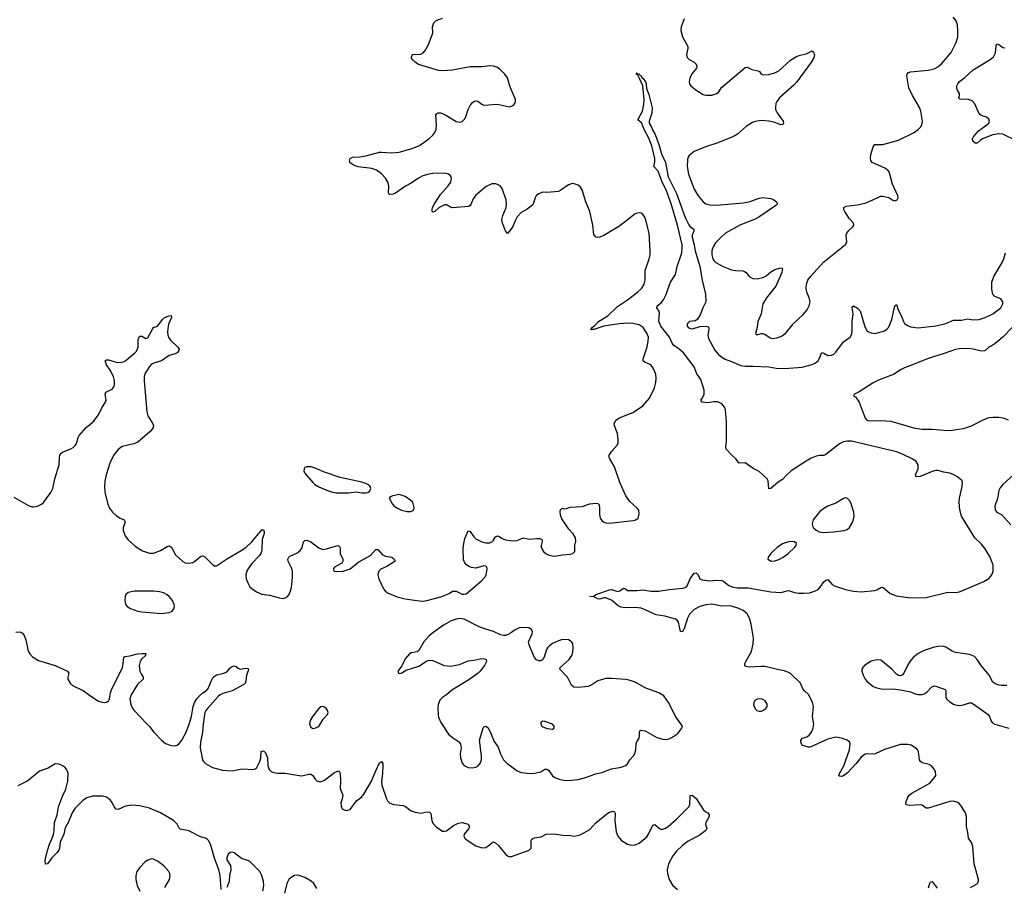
# Model space of a CAD drawing. Header units: inches. Extents: x 1174277 to 1307032, y 522670 to 678486.
# Tile 5 of 121: x 1185008 to 1195025, y 544271 to 553103. Entities that reach past the tile are written whole.
import ezdxf

# ---------------------------------------------------------------- set-up
doc = ezdxf.new("R2010")
doc.units = ezdxf.units.IN
doc.header["$MEASUREMENT"] = 0
for name, color, linetype in [('B1584', 7, 'Continuous'), ('B1585', 7, 'Continuous'), ('B1594', 7, 'Continuous'), ('B1595', 7, 'Continuous')]:
    doc.layers.add(name, color=color, linetype=linetype)

msp = doc.modelspace()

# ---------------------------------------------------------------- linework, layer by layer
at = {"layer": 'B1584', "color": 6}
for points, elevation in [([(1184950, 548243), (1185090, 548160), (1185130, 548145), (1185150, 548144), (1185190, 548152), (1185229, 548171), (1185251, 548189), (1185325, 548290), (1185345, 548330), (1185364, 548430), (1185409, 548570), (1185414, 548650), (1185418, 548670), (1185429, 548690), (1185450, 548704), (1185527, 548733), (1185552, 548748), (1185572, 548768), (1185586, 548790), (1185602, 548850), (1185614, 548870), (1185684, 548950), (1185757, 549010), (1185810, 549080), (1185842, 549150), (1185881, 549210), (1185888, 549230), (1185879, 549290), (1185883, 549310), (1185950, 549342), (1185968, 549370), (1185972, 549390), (1185971, 549430), (1185961, 549470), (1185930, 549536), (1185890, 549590), (1185879, 549630), (1185890, 549639), (1185910, 549639), (1185990, 549616), (1186030, 549612), (1186070, 549622), (1186090, 549636), (1186179, 549710), (1186197, 549730), (1186212, 549770), (1186214, 549850), (1186230, 549880), (1186250, 549881), (1186290, 549856), (1186310, 549863), (1186361, 549959), (1186370, 549968), (1186410, 549982), (1186423, 550000)], 800), ([(1186522, 550000), (1186517, 549983), (1186513, 549930), (1186516, 549890), (1186525, 549865), (1186541, 549841), (1186618, 549770), (1186629, 549750), (1186624, 549730), (1186610, 549712), (1186590, 549700), (1186530, 549684), (1186450, 549629), (1186372, 549608), (1186350, 549595), (1186326, 549570), (1186301, 549530), (1186289, 549510), (1186276, 549470), (1186275, 549425), (1186300, 549110), (1186312, 549070), (1186364, 548990), (1186368, 548970), (1186365, 548950), (1186353, 548930), (1186332, 548908), (1186210, 548802), (1186170, 548786), (1186050, 548759), (1186010, 548729), (1185970, 548675), (1185930, 548600), (1185889, 548471), (1185874, 548406), (1185871, 548350), (1185875, 548290), (1185905, 548170), (1185923, 548130), (1185953, 548090), (1185992, 548052), (1186029, 548029), (1186071, 548010), (1186080, 547990), (1186062, 547930), (1186062, 547902), (1186080, 547850), (1186107, 547810), (1186182, 547742), (1186257, 547697), (1186330, 547673), (1186370, 547673), (1186442, 547698), (1186510, 547740), (1186530, 547746), (1186555, 547730), (1186578, 547678), (1186594, 547654), (1186668, 547588), (1186690, 547575), (1186730, 547570), (1186770, 547578), (1186790, 547590), (1186850, 547641), (1186870, 547646), (1186890, 547636), (1186970, 547557), (1186990, 547544), (1187010, 547542), (1187121, 547619), (1187262, 547698), (1187309, 547730), (1187370, 547786), (1187470, 547909), (1187490, 547910), (1187496, 547890), (1187494, 547874), (1187475, 547810), (1187472, 547710), (1187464, 547676), (1187447, 547650), (1187370, 547567), (1187322, 547498), (1187309, 547450), (1187313, 547410), (1187329, 547369), (1187351, 547331), (1187371, 547311), (1187418, 547278), (1187470, 547256), (1187550, 547244), (1187650, 547216), (1187688, 547212), (1187710, 547217), (1187730, 547229), (1187748, 547250), (1187769, 547310), (1187776, 547350), (1187785, 547430), (1187783, 547490), (1187771, 547530), (1187738, 547590), (1187737, 547610), (1187746, 547630), (1187758, 547642), (1187827, 547673), (1187861, 547699), (1187881, 547730), (1187894, 547786), (1187910, 547802), (1187930, 547803), (1187970, 547789), (1188050, 547726), (1188090, 547710), (1188130, 547715), (1188230, 547747), (1188250, 547749), (1188261, 547741), (1188267, 547727), (1188268, 547670), (1188297, 547610), (1188296, 547590), (1188284, 547570), (1188210, 547531), (1188196, 547510), (1188207, 547490), (1188230, 547484), (1188299, 547490), (1188370, 547513), (1188457, 547583), (1188578, 547650), (1188630, 547710), (1188650, 547710), (1188697, 547657), (1188730, 547641), (1188794, 547630), (1188819, 547610), (1188828, 547590), (1188744, 547536), (1188681, 547510), (1188663, 547490), (1188655, 547470), (1188652, 547450), (1188661, 547410), (1188710, 547310), (1188726, 547290), (1188750, 547270), (1188850, 547229), (1188930, 547208), (1189049, 547189), (1189110, 547185), (1189150, 547189), (1189293, 547227), (1189377, 547263), (1189410, 547286), (1189450, 547285), (1189510, 547256), (1189530, 547254), (1189550, 547259), (1189707, 547390), (1189742, 547430), (1189753, 547450), (1189764, 547510), (1189760, 547530), (1189750, 547540), (1189730, 547543), (1189650, 547520), (1189606, 547526), (1189577, 547537), (1189554, 547554), (1189536, 547575), (1189524, 547604), (1189519, 547719), (1189525, 547770), (1189537, 547823), (1189570, 547901), (1189590, 547893), (1189630, 547839), (1189650, 547819), (1189710, 547788), (1189750, 547777), (1189790, 547779), (1189810, 547786), (1189830, 547803), (1189850, 547837), (1189870, 547847), (1189890, 547841), (1189910, 547824), (1189949, 547809), (1190000, 547802)], 800), ([(1190000, 546858), (1189977, 546843), (1189950, 546834), (1189930, 546834), (1189901, 546841), (1189830, 546876), (1189750, 546898), (1189683, 546923), (1189530, 547000), (1189490, 547007), (1189450, 547000), (1189398, 546982), (1189321, 546939), (1189210, 546862), (1189170, 546826), (1189121, 546770), (1189070, 546682), (1189051, 546669), (1188990, 546656), (1188973, 546647), (1188930, 546597), (1188895, 546525), (1188855, 546470), (1188861, 546450), (1188867, 546447), (1188890, 546449), (1188940, 546480), (1189070, 546523), (1189146, 546574), (1189170, 546583), (1189210, 546578), (1189327, 546527), (1189390, 546521), (1189482, 546538), (1189570, 546577), (1189630, 546584), (1189710, 546601), (1189738, 546598), (1189755, 546590), (1189756, 546570), (1189738, 546530), (1189692, 546470), (1189671, 546450), (1189578, 546382), (1189404, 546276), (1189350, 546230), (1189310, 546204), (1189284, 546176), (1189267, 546130), (1189262, 546090), (1189264, 546030), (1189270, 546002), (1189291, 545950), (1189370, 545830), (1189410, 545795), (1189474, 545754), (1189494, 545730), (1189500, 545690), (1189490, 545630), (1189491, 545590), (1189510, 545535), (1189531, 545511), (1189570, 545492), (1189610, 545486), (1189650, 545494), (1189670, 545505), (1189693, 545530), (1189706, 545570), (1189707, 545610), (1189685, 545770), (1189722, 545890), (1189730, 545906), (1189750, 545912), (1189773, 545893), (1189806, 545830), (1189836, 545756), (1189877, 545697), (1189899, 545630), (1189930, 545570), (1189968, 545530), (1190000, 545507)], 800), ([(1184970, 546867), (1185010, 546870), (1185037, 546857), (1185053, 546833), (1185069, 546790), (1185095, 546675), (1185110, 546646), (1185137, 546617), (1185200, 546580), (1185368, 546528), (1185496, 546470), (1185507, 546450), (1185498, 546410), (1185499, 546390), (1185522, 546350), (1185542, 546330), (1185572, 546310), (1185655, 546275), (1185741, 546210), (1185810, 546167), (1185846, 546154), (1185870, 546151), (1185890, 546156), (1185910, 546168), (1185923, 546190), (1185931, 546250), (1185944, 546290), (1186008, 546410), (1186053, 546510), (1186061, 546550), (1186066, 546614), (1186079, 546621), (1186130, 546627), (1186206, 546646), (1186252, 546652), (1186290, 546650), (1186289, 546630), (1186248, 546592), (1186235, 546570), (1186225, 546530), (1186231, 546470), (1186243, 546443), (1186264, 546410), (1186265, 546390), (1186205, 546335), (1186142, 546230), (1186130, 546190), (1186138, 546130), (1186156, 546090), (1186171, 546070), (1186241, 546001), (1186290, 545944), (1186329, 545909), (1186372, 545850), (1186450, 545769), (1186490, 545736), (1186550, 545713), (1186589, 545711), (1186610, 545718), (1186630, 545735), (1186657, 545770), (1186700, 545850), (1186732, 545930), (1186755, 546010), (1186773, 546110), (1186788, 546152), (1186810, 546188), (1186839, 546221), (1186870, 546249), (1186910, 546274), (1186927, 546293), (1186955, 546370), (1186975, 546410), (1187010, 546435), (1187074, 546446), (1187103, 546457), (1187121, 546470), (1187150, 546506), (1187170, 546520), (1187190, 546526), (1187210, 546519), (1187230, 546502), (1187250, 546493), (1187310, 546502), (1187330, 546498), (1187336, 546490), (1187334, 546474), (1187315, 546430), (1187310, 546370), (1187303, 546350), (1187290, 546335), (1187170, 546272), (1187076, 546244), (1187049, 546231), (1187027, 546213), (1186918, 546090), (1186901, 546070), (1186892, 546050), (1186874, 545930), (1186868, 545850), (1186849, 545749), (1186845, 545690), (1186868, 545570), (1186878, 545550), (1186899, 545530), (1186969, 545489), (1187070, 545462), (1187170, 545457), (1187270, 545477), (1187390, 545469), (1187416, 545484), (1187451, 545550), (1187462, 545590), (1187466, 545654), (1187470, 545658), (1187490, 545659), (1187510, 545640), (1187530, 545590), (1187533, 545510), (1187545, 545470), (1187565, 545450), (1187590, 545439), (1187630, 545434), (1187710, 545434), (1187870, 545406), (1187892, 545408), (1187950, 545423), (1187970, 545422), (1187990, 545408), (1188013, 545373), (1188030, 545356), (1188050, 545347), (1188070, 545346), (1188110, 545363), (1188210, 545439), (1188250, 545457), (1188263, 545443), (1188268, 545428), (1188272, 545350), (1188270, 545277), (1188294, 545210), (1188290, 545170), (1188275, 545130), (1188277, 545097), (1188290, 545069), (1188310, 545058), (1188330, 545054), (1188370, 545064), (1188436, 545150), (1188490, 545193), (1188510, 545218), (1188588, 545350), (1188630, 545456), (1188670, 545538), (1188690, 545553), (1188702, 545530), (1188703, 545510), (1188700, 545430), (1188689, 545351), (1188692, 545310), (1188740, 545170), (1188751, 545151), (1188770, 545129), (1188810, 545115), (1188910, 545103), (1188933, 545093), (1188990, 545049), (1189030, 545034), (1189090, 545025), (1189150, 545038), (1189177, 545037), (1189190, 545022), (1189200, 544950), (1189210, 544923), (1189245, 544885), (1189310, 544843), (1189330, 544841), (1189350, 544846), (1189420, 544900), (1189470, 544924), (1189510, 544930), (1189570, 544913), (1189583, 544890), (1189577, 544870), (1189530, 544810), (1189527, 544790), (1189537, 544770), (1189561, 544750), (1189650, 544693), (1189710, 544671), (1189750, 544676), (1189771, 544689), (1189810, 544725), (1189830, 544732), (1189850, 544725), (1189878, 544698), (1189950, 544608), (1189970, 544590), (1189990, 544582), (1190000, 544583)], 700), ([(1187057, 544250), (1187046, 544390), (1187034, 544450), (1186991, 544569), (1186949, 544710), (1186930, 544748), (1186919, 544759), (1186899, 544770), (1186846, 544786), (1186730, 544844), (1186642, 544862), (1186632, 544872), (1186610, 544915), (1186573, 544950), (1186441, 545030), (1186330, 545075), (1186230, 545099), (1186150, 545106), (1186084, 545096), (1186010, 545062), (1185990, 545066), (1185970, 545090), (1185950, 545135), (1185930, 545161), (1185890, 545190), (1185850, 545200), (1185750, 545199), (1185690, 545181), (1185646, 545150), (1185570, 545073), (1185542, 545030), (1185503, 544937), (1185470, 544875), (1185457, 544810), (1185420, 544730), (1185412, 544670), (1185405, 544650), (1185390, 544625), (1185335, 544570), (1185290, 544510), (1185270, 544505), (1185267, 544547), (1185290, 544646), (1185310, 544709), (1185340, 544770), (1185352, 544808), (1185360, 544850), (1185363, 544930), (1185388, 545010), (1185403, 545090), (1185443, 545197), (1185478, 545270), (1185499, 545350), (1185500, 545430), (1185487, 545467), (1185470, 545490), (1185450, 545505), (1185410, 545524), (1185370, 545526), (1185298, 545482), (1185210, 545454), (1185090, 545355), (1184990, 545303)], 700), ([(1186484, 544270), (1186532, 544350), (1186540, 544390), (1186535, 544410), (1186524, 544430), (1186474, 544490), (1186410, 544538), (1186370, 544556), (1186350, 544559), (1186310, 544547), (1186285, 544530), (1186228, 544470), (1186200, 544430), (1186189, 544390), (1186188, 544350), (1186202, 544290), (1186231, 544230)], 800), ([(1187481, 544230), (1187491, 544290), (1187489, 544329), (1187473, 544390), (1187451, 544430), (1187350, 544532), (1187330, 544544), (1187264, 544564), (1187190, 544623), (1187170, 544628), (1187154, 544626), (1187130, 544609), (1187115, 544570), (1187115, 544550), (1187152, 544492), (1187157, 544450), (1187144, 544390), (1187138, 544330), (1187116, 544270)], 700), ([(1188030, 544260), (1187999, 544310), (1187973, 544333), (1187910, 544369), (1187850, 544392), (1187830, 544394), (1187804, 544390), (1187769, 544370), (1187747, 544350), (1187726, 544310), (1187703, 544210)], 700)]:
    msp.add_lwpolyline(points, dxfattribs=dict(at, elevation=elevation))
for points, elevation in [([(1187928, 548552), (1187910, 548544), (1187901, 548530), (1187898, 548510), (1187906, 548490), (1187990, 548390), (1188012, 548370), (1188050, 548346), (1188139, 548310), (1188190, 548292), (1188230, 548287), (1188352, 548288), (1188430, 548296), (1188490, 548286), (1188530, 548288), (1188550, 548291), (1188570, 548306), (1188581, 548330), (1188572, 548352), (1188551, 548371), (1188530, 548381), (1188490, 548394), (1188270, 548442), (1188099, 548499), (1188030, 548531), (1187978, 548550)], 900), ([(1188869, 548269), (1188804, 548256), (1188776, 548244), (1188767, 548233), (1188802, 548170), (1188819, 548150), (1188851, 548130), (1188894, 548110), (1188950, 548096), (1188984, 548096), (1189010, 548106), (1189020, 548130), (1189018, 548150), (1189007, 548190), (1188989, 548210), (1188930, 548249)], 900), ([(1186370, 547286), (1186175, 547285), (1186110, 547273), (1186087, 547250), (1186080, 547230), (1186077, 547190), (1186084, 547150), (1186100, 547130), (1186135, 547110), (1186210, 547083), (1186250, 547075), (1186450, 547057), (1186530, 547068), (1186558, 547082), (1186576, 547104), (1186582, 547130), (1186579, 547150), (1186562, 547190), (1186530, 547230), (1186508, 547248), (1186470, 547268), (1186430, 547279)], 800), ([(1188090, 546111), (1188072, 546108), (1188050, 546091), (1187986, 546010), (1187962, 545970), (1187956, 545930), (1187970, 545900), (1187990, 545889), (1188010, 545890), (1188050, 545907), (1188096, 545984), (1188138, 546030), (1188145, 546050), (1188141, 546070), (1188130, 546088), (1188110, 546103)], 800)]:
    msp.add_lwpolyline(points, close=True, dxfattribs=dict(at, elevation=elevation))
at = {"layer": 'B1585', "color": 6, "elevation": 800}
for points in [[(1190000, 552409), (1189997, 552417), (1189970, 552510), (1189943, 552550), (1189897, 552597), (1189870, 552616), (1189830, 552630), (1189790, 552633), (1189710, 552623), (1189590, 552623), (1189410, 552589), (1189310, 552583), (1189270, 552585), (1189066, 552646), (1189031, 552670), (1189012, 552690), (1188995, 552710), (1188993, 552727), (1189008, 552752), (1189069, 552749), (1189090, 552753), (1189114, 552766), (1189132, 552788), (1189168, 552850), (1189205, 552950), (1189210, 552970), (1189207, 553030), (1189222, 553070), (1189246, 553094), (1189310, 553120)], [(1190000, 550965), (1189970, 550926), (1189950, 550954), (1189920, 551030), (1189913, 551070), (1189922, 551110), (1189956, 551190), (1189960, 551230), (1189957, 551270), (1189913, 551390), (1189897, 551410), (1189870, 551426), (1189850, 551432), (1189810, 551431), (1189754, 551406), (1189650, 551317), (1189622, 551278), (1189598, 551222), (1189590, 551210), (1189578, 551202), (1189410, 551188), (1189390, 551193), (1189350, 551217), (1189330, 551218), (1189275, 551190), (1189230, 551151), (1189210, 551143), (1189205, 551150), (1189205, 551170), (1189209, 551190), (1189228, 551230), (1189290, 551322), (1189368, 551410), (1189394, 551450), (1189401, 551490), (1189392, 551512), (1189370, 551530), (1189330, 551539), (1189210, 551536), (1189170, 551530), (1189110, 551513), (1189065, 551490), (1188990, 551440), (1188932, 551408), (1188830, 551337), (1188807, 551327), (1188770, 551324), (1188764, 551330), (1188761, 551341), (1188765, 551410), (1188755, 551450), (1188731, 551490), (1188690, 551533), (1188638, 551570), (1188590, 551588), (1188450, 551605), (1188410, 551617), (1188379, 551639), (1188367, 551650), (1188364, 551664), (1188369, 551690), (1188395, 551705), (1188470, 551708), (1188530, 551717), (1188670, 551754), (1188690, 551755), (1188790, 551747), (1188870, 551756), (1189001, 551790), (1189077, 551823), (1189170, 551890), (1189210, 551927), (1189230, 551954), (1189244, 551990), (1189249, 552030), (1189243, 552130), (1189251, 552149), (1189264, 552156), (1189290, 552155), (1189310, 552149), (1189350, 552129), (1189450, 552068), (1189490, 552060), (1189510, 552066), (1189535, 552090), (1189547, 552113), (1189570, 552190), (1189590, 552230), (1189610, 552256), (1189630, 552271), (1189650, 552277), (1189670, 552274), (1189710, 552242), (1189730, 552234), (1189870, 552244), (1189990, 552217), (1190000, 552219)], [(1186423, 550000), (1186460, 550050), (1186482, 550070), (1186530, 550088), (1186550, 550090), (1186553, 550070), (1186524, 550010), (1186522, 550000)]]:
    msp.add_lwpolyline(points, dxfattribs=at)
at = {"layer": 'B1594', "color": 6}
for points, elevation in [([(1190000, 547802), (1190030, 547797), (1190070, 547802), (1190130, 547827), (1190190, 547814), (1190270, 547822), (1190301, 547821), (1190320, 547810), (1190323, 547790), (1190314, 547750), (1190315, 547730), (1190338, 547690), (1190365, 547665), (1190390, 547652), (1190450, 547643), (1190530, 547656), (1190610, 547661), (1190635, 547670), (1190657, 547690), (1190656, 547750), (1190666, 547790), (1190661, 547830), (1190639, 547870), (1190596, 547916), (1190522, 548022), (1190510, 548059), (1190507, 548093), (1190510, 548117), (1190529, 548130), (1190550, 548125), (1190570, 548127), (1190610, 548140), (1190730, 548146), (1190810, 548173), (1190870, 548181), (1190890, 548177), (1190903, 548163), (1190908, 548128), (1190907, 548070), (1190914, 548030), (1190930, 548005), (1190950, 547989), (1190970, 547980), (1191010, 547976), (1191250, 548004), (1191275, 548010), (1191299, 548030), (1191312, 548070), (1191306, 548110), (1191291, 548131), (1191217, 548197), (1191176, 548256), (1191113, 548390), (1191058, 548550), (1191012, 548632), (1191004, 548650), (1191004, 548670), (1191032, 548710), (1191087, 548770), (1191096, 548790), (1191098, 548830), (1191089, 548890), (1191058, 548970), (1191056, 548990), (1191074, 549026), (1191110, 549051), (1191253, 549107), (1191349, 549171), (1191416, 549250), (1191466, 549354), (1191480, 549410), (1191483, 549450), (1191479, 549490), (1191467, 549530), (1191447, 549567), (1191429, 549589), (1191410, 549600), (1191372, 549612), (1191350, 549630), (1191352, 549650), (1191392, 549772), (1191403, 549830), (1191404, 549870), (1191390, 549912), (1191350, 549971), (1191310, 549996), (1191295, 550000)], 800), ([(1194680, 544270), (1194754, 544310), (1194764, 544330), (1194764, 544350), (1194720, 544510), (1194705, 544685), (1194690, 544726), (1194661, 544770), (1194654, 544830), (1194640, 544890), (1194642, 544990), (1194629, 545030), (1194590, 545092), (1194570, 545120), (1194554, 545134), (1194510, 545146), (1194470, 545144), (1194250, 545076), (1194230, 545077), (1194190, 545106), (1194171, 545111), (1194064, 545104), (1194026, 545110), (1194025, 545130), (1194044, 545190), (1194058, 545210), (1194084, 545230), (1194267, 545330), (1194303, 545370), (1194328, 545410), (1194324, 545450), (1194313, 545473), (1194286, 545506), (1194262, 545522), (1194190, 545539), (1194171, 545551), (1194162, 545570), (1194151, 545650), (1194141, 545670), (1194115, 545695), (1194076, 545716), (1194044, 545724), (1193970, 545724), (1193808, 545672), (1193710, 545629), (1193690, 545625), (1193630, 545631), (1193610, 545627), (1193570, 545596), (1193514, 545526), (1193430, 545436), (1193390, 545407), (1193370, 545400), (1193350, 545402), (1193343, 545410), (1193349, 545430), (1193393, 545507), (1193451, 545670), (1193457, 545730), (1193451, 545750), (1193440, 545760), (1193426, 545770), (1193370, 545788), (1193310, 545799), (1193230, 545779), (1193050, 545699), (1193030, 545697), (1192970, 545719), (1192961, 545730), (1192954, 545750), (1192955, 545770), (1192972, 545788), (1193016, 545804), (1193040, 545820), (1193064, 545850), (1193081, 545890), (1193086, 545930), (1193073, 546010), (1193084, 546110), (1193074, 546154), (1193033, 546233), (1192991, 546271), (1192977, 546290), (1192952, 546350), (1192850, 546447), (1192830, 546459), (1192790, 546473), (1192730, 546483), (1192690, 546496), (1192590, 546517), (1192550, 546519), (1192431, 546511), (1192398, 546518), (1192386, 546526), (1192386, 546550), (1192395, 546570), (1192452, 546670), (1192470, 546750), (1192472, 546808), (1192450, 546950), (1192434, 547010), (1192410, 547056), (1192370, 547090), (1192326, 547110), (1192250, 547132), (1192230, 547136), (1192150, 547134), (1192050, 547154), (1191993, 547147), (1191926, 547130), (1191870, 547098), (1191822, 547050), (1191801, 547010), (1191770, 546913), (1191750, 546871), (1191730, 546875), (1191710, 546970), (1191697, 546990), (1191680, 547000), (1191570, 547030), (1191485, 547045), (1191370, 547097), (1191330, 547111), (1191270, 547118), (1191170, 547116), (1191123, 547123), (1191097, 547137), (1191030, 547193), (1190970, 547216), (1190950, 547216), (1190910, 547204), (1190890, 547207), (1190850, 547228), (1190809, 547230), (1190850, 547234), (1190869, 547250), (1191010, 547299), (1191030, 547301), (1191090, 547283), (1191112, 547288), (1191150, 547315), (1191170, 547309), (1191193, 547293), (1191210, 547291), (1191290, 547293), (1191350, 547300), (1191430, 547285), (1191510, 547284), (1191617, 547303), (1191750, 547315), (1191777, 547323), (1191800, 547340), (1191828, 547412), (1191870, 547467), (1191890, 547473), (1191910, 547450), (1191929, 547410), (1191950, 547402), (1192029, 547391), (1192090, 547396), (1192150, 547395), (1192170, 547388), (1192223, 547343), (1192267, 547327), (1192310, 547321), (1192420, 547320), (1192650, 547278), (1192750, 547273), (1192830, 547291), (1192891, 547271), (1192930, 547264), (1192990, 547264), (1193043, 547270), (1193095, 547285), (1193130, 547303), (1193153, 547327), (1193190, 547380), (1193210, 547398), (1193230, 547404), (1193274, 547354), (1193298, 547338), (1193410, 547301), (1193490, 547285), (1193570, 547278), (1193709, 547291), (1193730, 547298), (1193770, 547323), (1193790, 547326), (1193863, 547263), (1193890, 547250), (1193930, 547237), (1194070, 547219), (1194230, 547222), (1194450, 547274), (1194530, 547273), (1194570, 547280), (1194817, 547383), (1194867, 547413), (1194898, 547450), (1194912, 547490), (1194912, 547550), (1194880, 547630), (1194830, 547718), (1194790, 547768), (1194727, 547827), (1194589, 548050), (1194572, 548112), (1194565, 548190), (1194568, 548232), (1194596, 548350), (1194601, 548390), (1194598, 548410), (1194549, 548450), (1194511, 548470), (1194470, 548486), (1194410, 548497), (1194350, 548514), (1194330, 548515), (1194290, 548504), (1194170, 548453), (1194130, 548450), (1194122, 548470), (1194149, 548530), (1194150, 548570), (1194127, 548607), (1194096, 548630), (1193990, 548681), (1193930, 548705), (1193470, 548811), (1193430, 548814), (1193390, 548805), (1193350, 548784), (1193210, 548675), (1193190, 548668), (1193150, 548668), (1193110, 548658), (1193061, 548639), (1193010, 548610), (1192856, 548510), (1192812, 548470), (1192770, 548421), (1192725, 548395), (1192650, 548329), (1192630, 548328), (1192622, 548410), (1192611, 548430), (1192570, 548470), (1192530, 548502), (1192470, 548534), (1192390, 548591), (1192327, 548587), (1192294, 548634), (1192252, 548670), (1192197, 548730), (1192191, 548750), (1192198, 548810), (1192200, 549010), (1192190, 549130), (1192179, 549159), (1192150, 549192), (1192110, 549212), (1192070, 549214), (1192010, 549204), (1191950, 549210), (1191939, 549230), (1191952, 549248), (1191972, 549290), (1191973, 549333), (1191939, 549439), (1191897, 549497), (1191870, 549570), (1191763, 549710), (1191718, 549750), (1191661, 549790), (1191646, 549810), (1191619, 549870), (1191530, 549984), (1191524, 550000)], 700), ([(1191062, 550000), (1190950, 549983), (1190850, 549948), (1190815, 549950), (1190824, 549956), (1190830, 549970), (1190855, 549985), (1190869, 550000)], 800), ([(1191798, 550000), (1191795, 549990), (1191810, 549969), (1191830, 549959), (1191850, 549955), (1191930, 549978), (1191990, 549982), (1192015, 549975), (1192018, 549950), (1192008, 549890), (1192016, 549856), (1192079, 549739), (1192116, 549696), (1192150, 549667), (1192187, 549647), (1192250, 549625), (1192344, 549584), (1192390, 549576), (1192470, 549577), (1192628, 549568), (1192703, 549557), (1192790, 549551), (1192970, 549564), (1193070, 549592), (1193106, 549610), (1193130, 549630), (1193143, 549650), (1193170, 549714), (1193190, 549708), (1193230, 549685), (1193267, 549687), (1193290, 549698), (1193310, 549718), (1193390, 549822), (1193457, 549870), (1193470, 549895), (1193479, 549930), (1193479, 550000)], 700), ([(1192515, 550000), (1192512, 549968), (1192495, 549910), (1192510, 549895), (1192550, 549909), (1192570, 549909), (1192590, 549902), (1192644, 549864), (1192670, 549859), (1192710, 549863), (1192750, 549877), (1192799, 549910), (1192870, 549998), (1192872, 550000)], 800), ([(1195105, 549970), (1195010, 549870), (1194933, 549807), (1194890, 549779), (1194867, 549770), (1194828, 549732), (1194790, 549728), (1194710, 549748), (1194650, 549756), (1194567, 549753), (1194530, 549745), (1194415, 549705), (1194250, 549655), (1194090, 549588), (1194010, 549560), (1193970, 549540), (1193905, 549495), (1193746, 549434), (1193690, 549407), (1193550, 549316), (1193502, 549290), (1193492, 549270), (1193510, 549265), (1193550, 549208), (1193610, 549046), (1193627, 549027), (1193650, 549020), (1193770, 549022), (1193870, 549017), (1194116, 548944), (1194190, 548936), (1194290, 548936), (1194410, 548923), (1194470, 548922), (1194610, 548942), (1194690, 548970), (1194811, 549030), (1194870, 549052), (1194910, 549058), (1194970, 549058), (1195012, 549050), (1195063, 549030)], 700), ([(1193601, 550000), (1193610, 549970), (1193630, 549932), (1193657, 549917), (1193710, 549910), (1193750, 549917), (1193805, 549935), (1193829, 549951), (1193846, 549970), (1193860, 550000)], 700), ([(1194026, 550000), (1194039, 549990), (1194070, 549975), (1194150, 549965), (1194330, 549985), (1194388, 550000)], 700), ([(1195119, 548470), (1195011, 548370), (1194984, 548336), (1194971, 548309), (1194957, 548230), (1194930, 548151), (1194931, 548110), (1194948, 548090), (1194977, 548077), (1195001, 548061), (1195090, 547962)], 700), ([(1190000, 545507), (1190070, 545457), (1190110, 545441), (1190170, 545432), (1190230, 545430), (1190310, 545445), (1190350, 545472), (1190370, 545475), (1190390, 545460), (1190430, 545406), (1190452, 545390), (1190497, 545370), (1190540, 545360), (1190590, 545357), (1190690, 545369), (1190754, 545386), (1190870, 545426), (1190930, 545440), (1191030, 545478), (1191130, 545494), (1191172, 545510), (1191192, 545528), (1191214, 545570), (1191252, 545608), (1191267, 545633), (1191278, 545670), (1191279, 545730), (1191285, 545750), (1191310, 545790), (1191315, 545810), (1191313, 545850), (1191317, 545863), (1191328, 545870), (1191370, 545863), (1191490, 545797), (1191550, 545778), (1191590, 545777), (1191617, 545783), (1191644, 545796), (1191704, 545836), (1191746, 545890), (1191750, 545910), (1191685, 546005), (1191610, 546153), (1191560, 546220), (1191510, 546250), (1191377, 546297), (1191270, 546360), (1191210, 546379), (1191170, 546385), (1191030, 546396), (1190970, 546395), (1190890, 546374), (1190830, 546332), (1190790, 546315), (1190690, 546304), (1190647, 546307), (1190621, 546330), (1190581, 546410), (1190504, 546490), (1190508, 546510), (1190597, 546590), (1190624, 546630), (1190634, 546666), (1190639, 546710), (1190635, 546750), (1190627, 546767), (1190610, 546781), (1190590, 546789), (1190530, 546792), (1190490, 546780), (1190430, 546753), (1190397, 546730), (1190378, 546710), (1190366, 546690), (1190345, 546615), (1190331, 546589), (1190310, 546575), (1190290, 546576), (1190267, 546587), (1190244, 546610), (1190193, 546730), (1190186, 546770), (1190221, 546850), (1190224, 546870), (1190216, 546896), (1190189, 546911), (1190130, 546916), (1190090, 546911), (1190050, 546893), (1190000, 546858)], 800), ([(1195050, 546325), (1194995, 546325), (1194970, 546330), (1194930, 546346), (1194910, 546359), (1194870, 546430), (1194789, 546529), (1194750, 546591), (1194721, 546621), (1194670, 546639), (1194530, 546662), (1194496, 546676), (1194430, 546716), (1194410, 546722), (1194370, 546725), (1194310, 546714), (1194210, 546682), (1194150, 546650), (1194098, 546610), (1194063, 546570), (1194039, 546530), (1194003, 546450), (1193990, 546434), (1193970, 546425), (1193950, 546427), (1193930, 546439), (1193881, 546490), (1193770, 546584), (1193730, 546588), (1193670, 546573), (1193604, 546530), (1193585, 546510), (1193577, 546490), (1193577, 546470), (1193588, 546430), (1193610, 546390), (1193627, 546370), (1193690, 546316), (1193730, 546301), (1193790, 546288), (1193890, 546290), (1193970, 546281), (1194070, 546262), (1194130, 546236), (1194150, 546232), (1194187, 546233), (1194210, 546240), (1194239, 546261), (1194287, 546313), (1194310, 546321), (1194330, 546317), (1194424, 546284), (1194432, 546270), (1194430, 546210), (1194438, 546190), (1194470, 546159), (1194510, 546135), (1194530, 546128), (1194570, 546123), (1194610, 546127), (1194670, 546148), (1194690, 546148), (1194710, 546140), (1194862, 546030), (1194873, 546010), (1194890, 545962), (1194905, 545945), (1194930, 545930), (1195070, 545892)], 700), ([(1190000, 544583), (1190010, 544584), (1190192, 544650), (1190212, 544670), (1190211, 544730), (1190213, 544747), (1190220, 544760), (1190230, 544768), (1190247, 544773), (1190315, 544785), (1190364, 544810), (1190450, 544815), (1190550, 544798), (1190590, 544800), (1190650, 544791), (1190710, 544804), (1190810, 544859), (1190870, 544926), (1190981, 545019), (1191010, 545035), (1191045, 545045), (1191058, 545038), (1191065, 545025), (1191062, 544950), (1191076, 544836), (1191092, 544792), (1191130, 544746), (1191190, 544709), (1191230, 544699), (1191270, 544704), (1191310, 544720), (1191390, 544786), (1191410, 544817), (1191450, 544904), (1191470, 544909), (1191518, 544870), (1191530, 544863), (1191550, 544862), (1191570, 544869), (1191604, 544890), (1191690, 544964), (1191816, 545090), (1191826, 545114), (1191830, 545207), (1191850, 545209), (1191890, 545174), (1191962, 545062), (1191990, 545038), (1192008, 545030), (1192022, 545010), (1192021, 544990), (1191990, 544930), (1191985, 544910), (1192000, 544870), (1191990, 544850), (1191921, 544799), (1191810, 544740), (1191750, 544697), (1191690, 544639), (1191653, 544590), (1191608, 544510), (1191596, 544450), (1191600, 544410), (1191614, 544350), (1191650, 544294), (1191699, 544250)], 700), ([(1194254, 544266), (1194267, 544313), (1194275, 544325), (1194290, 544330), (1194342, 544262)], 700)]:
    msp.add_lwpolyline(points, dxfattribs=dict(at, elevation=elevation))
for points, elevation in [([(1193410, 548234), (1193390, 548230), (1193310, 548180), (1193231, 548149), (1193190, 548128), (1193150, 548095), (1193080, 548010), (1193069, 547970), (1193073, 547950), (1193083, 547930), (1193110, 547905), (1193142, 547890), (1193183, 547883), (1193290, 547889), (1193396, 547904), (1193427, 547913), (1193450, 547934), (1193485, 547990), (1193497, 548050), (1193493, 548090), (1193463, 548183), (1193449, 548209), (1193430, 548230)], 800), ([(1192870, 547791), (1192830, 547787), (1192770, 547768), (1192715, 547730), (1192670, 547689), (1192650, 547670), (1192622, 547630), (1192620, 547610), (1192652, 547592), (1192690, 547594), (1192730, 547607), (1192774, 547630), (1192826, 547670), (1192890, 547730), (1192906, 547750), (1192910, 547772), (1192890, 547786)], 800), ([(1192550, 546189), (1192510, 546185), (1192488, 546172), (1192477, 546150), (1192474, 546130), (1192479, 546110), (1192490, 546086), (1192509, 546070), (1192530, 546063), (1192550, 546065), (1192570, 546070), (1192600, 546090), (1192613, 546110), (1192614, 546134), (1192593, 546170), (1192570, 546183)], 800), ([(1190330, 545963), (1190309, 545951), (1190309, 545930), (1190320, 545910), (1190330, 545903), (1190374, 545886), (1190430, 545882), (1190444, 545890), (1190447, 545910), (1190429, 545930), (1190350, 545960)], 900)]:
    msp.add_lwpolyline(points, close=True, dxfattribs=dict(at, elevation=elevation))
at = {"layer": 'B1595', "color": 6}
for points, elevation in [([(1191769, 553110), (1191739, 553030), (1191734, 552994), (1191750, 552928), (1191804, 552830), (1191807, 552810), (1191793, 552750), (1191799, 552719), (1191819, 552699), (1191870, 552669), (1191889, 552650), (1191896, 552630), (1191892, 552610), (1191850, 552556), (1191825, 552510), (1191818, 552470), (1191822, 552450), (1191835, 552430), (1191886, 552390), (1191963, 552343), (1191990, 552333), (1192050, 552334), (1192100, 552350), (1192122, 552370), (1192149, 552411), (1192169, 552431), (1192390, 552616), (1192410, 552619), (1192455, 552595), (1192521, 552581), (1192534, 552574), (1192550, 552550), (1192570, 552541), (1192630, 552544), (1192690, 552562), (1192730, 552581), (1192850, 552690), (1192910, 552728), (1192950, 552742), (1193010, 552756), (1193070, 552785), (1193085, 552770), (1193093, 552750), (1193092, 552730), (1193086, 552714), (1193065, 552675), (1192914, 552470), (1192883, 552437), (1192743, 552310), (1192711, 552270), (1192702, 552250), (1192696, 552210), (1192699, 552190), (1192716, 552156), (1192776, 552070), (1192780, 552050), (1192770, 552036), (1192750, 552034), (1192679, 552059), (1192630, 552070), (1192550, 552076), (1192490, 552068), (1192463, 552057), (1192402, 552018), (1192310, 551939), (1192270, 551915), (1192110, 551851), (1191986, 551810), (1191870, 551760), (1191820, 551720), (1191810, 551705), (1191802, 551678), (1191799, 551610), (1191813, 551530), (1191870, 551376), (1191910, 551309), (1191960, 551250), (1191990, 551227), (1192030, 551217), (1192096, 551216), (1192370, 551240), (1192430, 551250), (1192530, 551286), (1192570, 551293), (1192650, 551282), (1192682, 551270), (1192709, 551250), (1192717, 551230), (1192701, 551210), (1192528, 551092), (1192490, 551071), (1192334, 551010), (1192189, 550930), (1192143, 550890), (1192087, 550830), (1192063, 550790), (1192049, 550750), (1192050, 550710), (1192061, 550670), (1192070, 550650), (1192092, 550630), (1192165, 550590), (1192250, 550557), (1192290, 550549), (1192366, 550546), (1192381, 550541), (1192399, 550530), (1192430, 550488), (1192468, 550468), (1192510, 550465), (1192570, 550479), (1192603, 550497), (1192650, 550535), (1192690, 550559), (1192750, 550578), (1192767, 550570), (1192761, 550530), (1192700, 550390), (1192605, 550270), (1192570, 550210), (1192551, 550109), (1192518, 550030), (1192515, 550000)], 800), ([(1192872, 550000), (1192979, 550101), (1193018, 550150), (1193041, 550190), (1193049, 550230), (1193041, 550270), (1193017, 550330), (1193010, 550370), (1193013, 550410), (1193026, 550450), (1193055, 550490), (1193190, 550639), (1193410, 550813), (1193422, 550838), (1193418, 550910), (1193422, 550930), (1193442, 550958), (1193481, 550990), (1193494, 551010), (1193490, 551030), (1193450, 551077), (1193404, 551150), (1193394, 551170), (1193392, 551190), (1193416, 551204), (1193530, 551219), (1193620, 551240), (1193770, 551305), (1193790, 551307), (1193852, 551292), (1193890, 551266), (1193910, 551258), (1193936, 551270), (1193944, 551290), (1193941, 551310), (1193888, 551428), (1193853, 551553), (1193841, 551570), (1193811, 551591), (1193680, 551650), (1193666, 551670), (1193664, 551690), (1193669, 551730), (1193691, 551809), (1193709, 551831), (1193790, 551832), (1193950, 551877), (1194102, 551950), (1194150, 551984), (1194172, 552008), (1194186, 552034), (1194192, 552070), (1194176, 552170), (1194161, 552210), (1194091, 552331), (1194055, 552410), (1194034, 552530), (1194036, 552550), (1194050, 552564), (1194070, 552571), (1194251, 552590), (1194310, 552604), (1194350, 552624), (1194385, 552655), (1194484, 552770), (1194537, 552870), (1194551, 552929), (1194553, 552987), (1194548, 553050), (1194534, 553090), (1194506, 553130)], 800), ([(1195150, 551870), (1195010, 551938), (1194970, 551942), (1194910, 551931), (1194810, 551893), (1194784, 551876), (1194750, 551845), (1194730, 551846), (1194706, 551866), (1194703, 551890), (1194711, 551910), (1194762, 551970), (1194849, 552031), (1194867, 552050), (1194875, 552070), (1194868, 552090), (1194844, 552110), (1194790, 552129), (1194770, 552146), (1194725, 552245), (1194697, 552277), (1194650, 552295), (1194592, 552292), (1194570, 552295), (1194561, 552310), (1194568, 552330), (1194569, 552350), (1194547, 552390), (1194541, 552410), (1194543, 552430), (1194551, 552450), (1194568, 552472), (1194624, 552516), (1194710, 552594), (1194881, 552699), (1194915, 552725), (1194936, 552764), (1194943, 552837), (1194950, 552856), (1194970, 552849), (1195010, 552820), (1195030, 552818)], 700), ([(1191524, 550000), (1191511, 550030), (1191518, 550118), (1191515, 550135), (1191490, 550170), (1191493, 550190), (1191537, 550223), (1191562, 550258), (1191583, 550297), (1191630, 550431), (1191679, 550510), (1191698, 550590), (1191744, 550730), (1191749, 550770), (1191747, 550810), (1191702, 551010), (1191637, 551230), (1191586, 551370), (1191543, 551450), (1191502, 551562), (1191458, 551610), (1191469, 551651), (1191471, 551690), (1191438, 551818), (1191404, 551904), (1191367, 551970), (1191334, 552054), (1191301, 552081), (1191299, 552090), (1191345, 552170), (1191358, 552242), (1191361, 552290), (1191348, 552430), (1191317, 552497), (1191297, 552537), (1191283, 552550), (1191283, 552557), (1191290, 552563), (1191295, 552555), (1191310, 552552), (1191318, 552538), (1191330, 552533), (1191336, 552516), (1191350, 552505), (1191375, 552470), (1191381, 552450), (1191384, 552404), (1191410, 552343), (1191444, 552204), (1191440, 552150), (1191412, 552070), (1191411, 552050), (1191437, 552010), (1191450, 551976), (1191474, 551934), (1191510, 551834), (1191538, 551738), (1191579, 551650), (1191604, 551504), (1191690, 551334), (1191779, 551090), (1191814, 551014), (1191830, 550994), (1191866, 550970), (1191866, 550950), (1191850, 550910), (1191849, 550890), (1191870, 550810), (1191879, 550750), (1191927, 550590), (1191952, 550452), (1191984, 550310), (1191988, 550230), (1191958, 550170), (1191936, 550104), (1191905, 550055), (1191883, 550037), (1191822, 550030), (1191801, 550010), (1191798, 550000)], 700), ([(1190000, 552219), (1190010, 552221), (1190027, 552230), (1190044, 552250), (1190051, 552270), (1190051, 552291), (1190000, 552409)], 800), ([(1190869, 550000), (1190898, 550030), (1190993, 550087), (1191090, 550182), (1191190, 550250), (1191294, 550330), (1191337, 550370), (1191362, 550410), (1191372, 550450), (1191372, 550550), (1191412, 550670), (1191421, 550710), (1191423, 550750), (1191413, 550930), (1191383, 551050), (1191370, 551085), (1191350, 551117), (1191330, 551132), (1191310, 551136), (1191270, 551125), (1191173, 551047), (1191102, 550998), (1190950, 550906), (1190910, 550888), (1190890, 550885), (1190870, 550888), (1190850, 550917), (1190840, 551010), (1190807, 551150), (1190769, 551249), (1190732, 551370), (1190710, 551403), (1190690, 551418), (1190650, 551433), (1190630, 551434), (1190590, 551422), (1190514, 551366), (1190490, 551355), (1190370, 551345), (1190330, 551347), (1190285, 551330), (1190264, 551310), (1190252, 551290), (1190232, 551228), (1190224, 551216), (1190170, 551173), (1190110, 551139), (1190070, 551097), (1190044, 551050), (1190024, 550996), (1190000, 550965)], 800), ([(1194388, 550000), (1194430, 550010), (1194510, 550043), (1194590, 550043), (1194650, 550057), (1194710, 550046), (1194770, 550052), (1194830, 550072), (1194910, 550107), (1194991, 550170), (1195010, 550209), (1195010, 550230), (1194990, 550262), (1194930, 550285), (1194910, 550307), (1194898, 550358), (1194899, 550430), (1194920, 550490), (1195003, 550630), (1195022, 550670), (1195039, 550730)], 700), ([(1193479, 550000), (1193479, 550030), (1193488, 550110), (1193476, 550170), (1193479, 550181), (1193490, 550189), (1193530, 550166), (1193559, 550139), (1193601, 550000)], 700), ([(1193860, 550000), (1193882, 550050), (1193910, 550190), (1193930, 550203), (1193945, 550150), (1193976, 550090), (1193998, 550030), (1194011, 550011), (1194026, 550000)], 700), ([(1191295, 550000), (1191250, 550011), (1191193, 550013), (1191110, 550007), (1191062, 550000)], 800)]:
    msp.add_lwpolyline(points, dxfattribs=dict(at, elevation=elevation))

doc.saveas('drawing.dxf')
